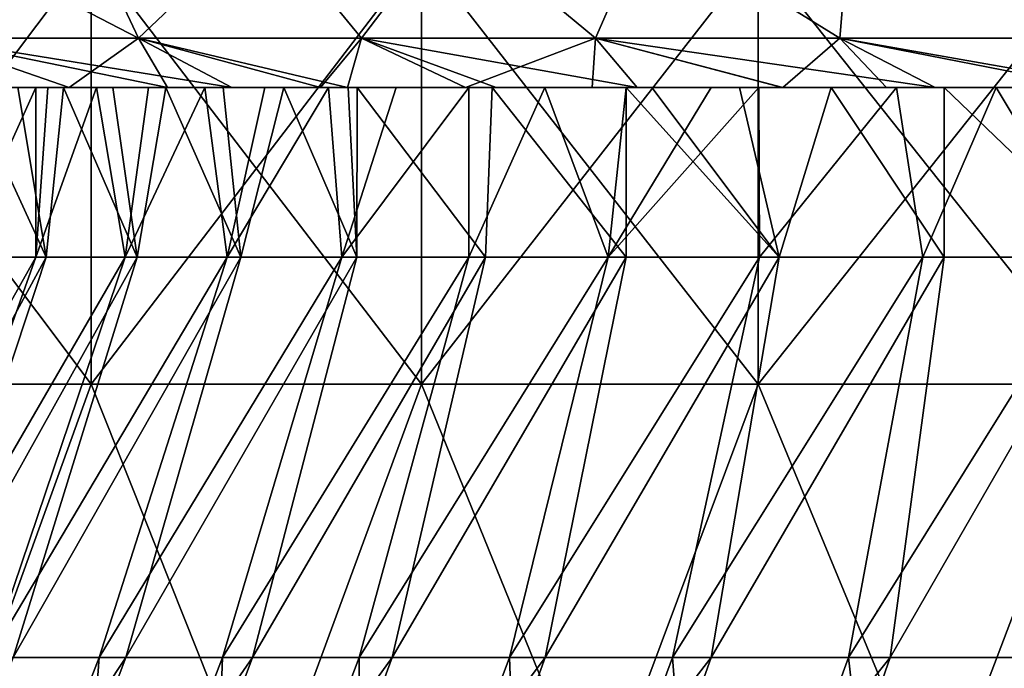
# Model space of a CAD drawing. Header units: inches. Extents: x -3.56 to 3.56, y -0.38 to 0.62.
# Tile 53 of 256: x -2.33 to -2.15, y 0.02 to 0.14. Entities that reach past the tile are written whole.
import ezdxf

# ---------------------------------------------------------------- set-up
doc = ezdxf.new("R2010")
doc.units = ezdxf.units.IN
doc.header["$LTSCALE"] = 65.185185
doc.header["$MEASUREMENT"] = 0
for name, color, linetype in [('10', 7, 'CONTINUOUS'), ('2', 7, 'CONTINUOUS'), ('52', 7, 'CONTINUOUS'), ('53', 7, 'CONTINUOUS'), ('54', 7, 'CONTINUOUS'), ('9', 7, 'CONTINUOUS')]:
    doc.layers.add(name, color=color, linetype=linetype)

msp = doc.modelspace()

# ---------------------------------------------------------------- linework, layer by layer
at = {"layer": '10', "color": 13, "linetype": 'Continuous', "true_color": 0xd67263}
for points in [[(-2.33851, 0.125, 0.41458), (-2.32522, 0.125, 0.48365), (-2.33946, 0.0935, 0.40935), (-2.33851, 0.125, 0.41458)], [(-2.33946, 0.0935, 0.40935), (-2.32522, 0.125, 0.48365), (-2.32523, 0.0935, 0.48366), (-2.33946, 0.0935, 0.40935)], [(-2.32329, 0.0935, -0.49288), (-2.33777, 0.125, -0.41882), (-2.33781, 0.0935, -0.41863), (-2.32329, 0.0935, -0.49288)], [(-2.32856, 0.125, -0.46734), (-2.33777, 0.125, -0.41882), (-2.32329, 0.0935, -0.49288), (-2.32856, 0.125, -0.46734)], [(-2.32012, 0.125, -0.50761), (-2.32856, 0.125, -0.46734), (-2.32329, 0.0935, -0.49288), (-2.32012, 0.125, -0.50761)], [(-2.32522, 0.125, 0.48365), (-2.32298, 0.125, 0.49433), (-2.32523, 0.0935, 0.48366), (-2.32522, 0.125, 0.48365)], [(-2.32298, 0.125, 0.49433), (-2.314, 0.125, 0.53482), (-2.32523, 0.0935, 0.48366), (-2.32298, 0.125, 0.49433)], [(-2.32523, 0.0935, 0.48366), (-2.314, 0.125, 0.53482), (-2.30865, 0.0935, 0.55747), (-2.32523, 0.0935, 0.48366)], [(-2.30642, 0.0935, -0.56663), (-2.32012, 0.125, -0.50761), (-2.32329, 0.0935, -0.49288), (-2.30642, 0.0935, -0.56663)], [(-2.31096, 0.125, -0.54778), (-2.32012, 0.125, -0.50761), (-2.30642, 0.0935, -0.56663), (-2.31096, 0.125, -0.54778)], [(-2.314, 0.125, 0.53482), (-2.30431, 0.125, 0.57512), (-2.30865, 0.0935, 0.55747), (-2.314, 0.125, 0.53482)], [(-2.30108, 0.125, -0.58785), (-2.31096, 0.125, -0.54778), (-2.30642, 0.0935, -0.56663), (-2.30108, 0.125, -0.58785)], [(-2.30431, 0.125, 0.57512), (-2.29389, 0.125, 0.61532), (-2.30865, 0.0935, 0.55747), (-2.30431, 0.125, 0.57512)], [(-2.30865, 0.0935, 0.55747), (-2.29389, 0.125, 0.61532), (-2.28972, 0.0935, 0.63072), (-2.30865, 0.0935, 0.55747)], [(-2.2872, 0.0935, -0.6398), (-2.30108, 0.125, -0.58785), (-2.30642, 0.0935, -0.56663), (-2.2872, 0.0935, -0.6398)], [(-2.2905, 0.125, -0.62778), (-2.30108, 0.125, -0.58785), (-2.2872, 0.0935, -0.6398), (-2.2905, 0.125, -0.62778)], [(-2.29389, 0.125, 0.61532), (-2.28276, 0.125, 0.65539), (-2.28972, 0.0935, 0.63072), (-2.29389, 0.125, 0.61532)], [(-2.27923, 0.125, -0.66755), (-2.2905, 0.125, -0.62778), (-2.2872, 0.0935, -0.6398), (-2.27923, 0.125, -0.66755)], [(-2.28276, 0.125, 0.65539), (-2.27092, 0.125, 0.6953), (-2.28972, 0.0935, 0.63072), (-2.28276, 0.125, 0.65539)], [(-2.28972, 0.0935, 0.63072), (-2.27092, 0.125, 0.6953), (-2.26847, 0.0935, 0.70333), (-2.28972, 0.0935, 0.63072)], [(-2.26566, 0.0935, -0.71233), (-2.27923, 0.125, -0.66755), (-2.2872, 0.0935, -0.6398), (-2.26566, 0.0935, -0.71233)], [(-2.26727, 0.125, -0.70711), (-2.27923, 0.125, -0.66755), (-2.26566, 0.0935, -0.71233), (-2.26727, 0.125, -0.70711)], [(-2.27092, 0.125, 0.6953), (-2.25838, 0.125, 0.735), (-2.26847, 0.0935, 0.70333), (-2.27092, 0.125, 0.6953)], [(-2.25838, 0.125, 0.735), (-2.24491, 0.125, 0.77519), (-2.26847, 0.0935, 0.70333), (-2.25838, 0.125, 0.735)], [(-2.26847, 0.0935, 0.70333), (-2.24491, 0.125, 0.77519), (-2.24492, 0.0935, 0.77523), (-2.26847, 0.0935, 0.70333)], [(-2.2656, 0.125, -0.71246), (-2.26727, 0.125, -0.70711), (-2.26566, 0.0935, -0.71233), (-2.2656, 0.125, -0.71246)], [(-2.24182, 0.0935, -0.78413), (-2.2656, 0.125, -0.71246), (-2.26566, 0.0935, -0.71233), (-2.24182, 0.0935, -0.78413)], [(-2.2406, 0.125, -0.7876), (-2.2656, 0.125, -0.71246), (-2.24182, 0.0935, -0.78413), (-2.2406, 0.125, -0.7876)], [(-2.24491, 0.125, 0.77519), (-2.23081, 0.125, 0.8149), (-2.24492, 0.0935, 0.77523), (-2.24491, 0.125, 0.77519)], [(-2.24492, 0.0935, 0.77523), (-2.23081, 0.125, 0.8149), (-2.21909, 0.0935, 0.84634), (-2.24492, 0.0935, 0.77523)], [(-2.21571, 0.0935, -0.85514), (-2.2406, 0.125, -0.7876), (-2.24182, 0.0935, -0.78413), (-2.21571, 0.0935, -0.85514)], [(-2.21572, 0.125, -0.85511), (-2.2406, 0.125, -0.7876), (-2.21571, 0.0935, -0.85514), (-2.21572, 0.125, -0.85511)], [(-2.23081, 0.125, 0.8149), (-2.21575, 0.125, 0.85503), (-2.21909, 0.0935, 0.84634), (-2.23081, 0.125, 0.8149)], [(-2.21575, 0.125, 0.85503), (-2.19999, 0.125, 0.89481), (-2.21909, 0.0935, 0.84634), (-2.21575, 0.125, 0.85503)], [(-2.19999, 0.125, 0.89481), (-2.19109, 0.125, 0.91636), (-2.21909, 0.0935, 0.84634), (-2.19999, 0.125, 0.89481)], [(-2.21909, 0.0935, 0.84634), (-2.19109, 0.125, 0.91636), (-2.191, 0.0935, 0.91659), (-2.21909, 0.0935, 0.84634)], [(-2.21097, 0.125, -0.86731), (-2.21572, 0.125, -0.85511), (-2.18735, 0.0935, -0.92527), (-2.21097, 0.125, -0.86731)], [(-2.18735, 0.0935, -0.92527), (-2.21572, 0.125, -0.85511), (-2.21571, 0.0935, -0.85514), (-2.18735, 0.0935, -0.92527)], [(-2.19472, 0.125, -0.9076), (-2.21097, 0.125, -0.86731), (-2.18735, 0.0935, -0.92527), (-2.19472, 0.125, -0.9076)], [(-2.17773, 0.125, -0.94764), (-2.19472, 0.125, -0.9076), (-2.18735, 0.0935, -0.92527), (-2.17773, 0.125, -0.94764)], [(-2.19109, 0.125, 0.91636), (-2.16558, 0.125, 0.97508), (-2.191, 0.0935, 0.91659), (-2.19109, 0.125, 0.91636)], [(-2.191, 0.0935, 0.91659), (-2.16558, 0.125, 0.97508), (-2.1607, 0.0935, 0.98591), (-2.191, 0.0935, 0.91659)], [(-2.15677, 0.0935, -0.99447), (-2.17773, 0.125, -0.94764), (-2.18735, 0.0935, -0.92527), (-2.15677, 0.0935, -0.99447)], [(-2.15672, 0.125, -0.99452), (-2.17773, 0.125, -0.94764), (-2.15677, 0.0935, -0.99447), (-2.15672, 0.125, -0.99452)], [(-2.16558, 0.125, 0.97508), (-2.14712, 0.125, 1.01508), (-2.1607, 0.0935, 0.98591), (-2.16558, 0.125, 0.97508)], [(-2.1607, 0.0935, 0.98591), (-2.14712, 0.125, 1.01508), (-2.1282, 0.0935, 1.05423), (-2.1607, 0.0935, 0.98591)], [(-2.124, 0.0935, -1.06266), (-2.15672, 0.125, -0.99452), (-2.15677, 0.0935, -0.99447), (-2.124, 0.0935, -1.06266)], [(-2.14107, 0.125, -1.02779), (-2.15672, 0.125, -0.99452), (-2.124, 0.0935, -1.06266), (-2.14107, 0.125, -1.02779)], [(-2.14712, 0.125, 1.01508), (-2.12792, 0.125, 1.05474), (-2.1282, 0.0935, 1.05423), (-2.14712, 0.125, 1.01508)]]:
    msp.add_3dface(points, dxfattribs=at)
at = {"layer": '2', "color": 13, "linetype": 'Continuous', "true_color": 0xd67263}
for points in [[(-2.31497, 0.06998, -2.70783), (-2.37511, 0.06998, -2.65523), (-2.31497, 0.15006, -2.70783), (-2.31497, 0.06998, -2.70783)], [(-2.31497, 0.15006, -2.70783), (-2.37511, 0.06998, -2.65523), (-2.37511, 0.15006, -2.65523), (-2.31497, 0.15006, -2.70783)], [(-2.37511, 0.06998, 2.65523), (-2.31497, 0.06998, 2.70783), (-2.37511, 0.15006, 2.65523), (-2.37511, 0.06998, 2.65523)], [(-2.37511, 0.15006, 2.65523), (-2.31497, 0.06998, 2.70783), (-2.31497, 0.15006, 2.70783), (-2.37511, 0.15006, 2.65523)], [(-2.25366, 0.06998, -2.75906), (-2.31497, 0.06998, -2.70783), (-2.25366, 0.15006, -2.75906), (-2.25366, 0.06998, -2.75906)], [(-2.25366, 0.15006, -2.75906), (-2.31497, 0.06998, -2.70783), (-2.31497, 0.15006, -2.70783), (-2.25366, 0.15006, -2.75906)], [(-2.31497, 0.06998, 2.70783), (-2.25366, 0.06998, 2.75906), (-2.31497, 0.15006, 2.70783), (-2.31497, 0.06998, 2.70783)], [(-2.31497, 0.15006, 2.70783), (-2.25366, 0.06998, 2.75906), (-2.25366, 0.15006, 2.75906), (-2.31497, 0.15006, 2.70783)], [(-2.19122, 0.06998, -2.80891), (-2.25366, 0.06998, -2.75906), (-2.19122, 0.15006, -2.80891), (-2.19122, 0.06998, -2.80891)], [(-2.19122, 0.15006, -2.80891), (-2.25366, 0.06998, -2.75906), (-2.25366, 0.15006, -2.75906), (-2.19122, 0.15006, -2.80891)], [(-2.25366, 0.06998, 2.75906), (-2.19122, 0.06998, 2.80891), (-2.25366, 0.15006, 2.75906), (-2.25366, 0.06998, 2.75906)], [(-2.25366, 0.15006, 2.75906), (-2.19122, 0.06998, 2.80891), (-2.19122, 0.15006, 2.80891), (-2.25366, 0.15006, 2.75906)], [(-2.12768, 0.06998, -2.85734), (-2.19122, 0.06998, -2.80891), (-2.12768, 0.15006, -2.85734), (-2.12768, 0.06998, -2.85734)], [(-2.12768, 0.15006, -2.85734), (-2.19122, 0.06998, -2.80891), (-2.19122, 0.15006, -2.80891), (-2.12768, 0.15006, -2.85734)], [(-2.19122, 0.06998, 2.80891), (-2.12768, 0.06998, 2.85734), (-2.19122, 0.15006, 2.80891), (-2.19122, 0.06998, 2.80891)], [(-2.19122, 0.15006, 2.80891), (-2.12768, 0.06998, 2.85734), (-2.12768, 0.15006, 2.85734), (-2.19122, 0.15006, 2.80891)], [(-2.31497, 0.06998, -2.70783), (-2.34391, -0.0101, -2.68282), (-2.37511, 0.06998, -2.65523), (-2.31497, 0.06998, -2.70783)], [(-2.37511, 0.06998, 2.65523), (-2.34391, -0.0101, 2.68282), (-2.31497, 0.06998, 2.70783), (-2.37511, 0.06998, 2.65523)], [(-2.28312, -0.0101, -2.73473), (-2.34391, -0.0101, -2.68282), (-2.31497, 0.06998, -2.70783), (-2.28312, -0.0101, -2.73473)], [(-2.34391, -0.0101, 2.68282), (-2.28312, -0.0101, 2.73473), (-2.31497, 0.06998, 2.70783), (-2.34391, -0.0101, 2.68282)], [(-2.25366, 0.06998, -2.75906), (-2.28312, -0.0101, -2.73473), (-2.31497, 0.06998, -2.70783), (-2.25366, 0.06998, -2.75906)], [(-2.31497, 0.06998, 2.70783), (-2.28312, -0.0101, 2.73473), (-2.25366, 0.06998, 2.75906), (-2.31497, 0.06998, 2.70783)], [(-2.22118, -0.0101, -2.78527), (-2.28312, -0.0101, -2.73473), (-2.25366, 0.06998, -2.75906), (-2.22118, -0.0101, -2.78527)], [(-2.28312, -0.0101, 2.73473), (-2.22118, -0.0101, 2.78527), (-2.25366, 0.06998, 2.75906), (-2.28312, -0.0101, 2.73473)], [(-2.19122, 0.06998, -2.80891), (-2.22118, -0.0101, -2.78527), (-2.25366, 0.06998, -2.75906), (-2.19122, 0.06998, -2.80891)], [(-2.25366, 0.06998, 2.75906), (-2.22118, -0.0101, 2.78527), (-2.19122, 0.06998, 2.80891), (-2.25366, 0.06998, 2.75906)], [(-2.15813, -0.0101, -2.83441), (-2.22118, -0.0101, -2.78527), (-2.19122, 0.06998, -2.80891), (-2.15813, -0.0101, -2.83441)], [(-2.22118, -0.0101, 2.78527), (-2.15813, -0.0101, 2.83441), (-2.19122, 0.06998, 2.80891), (-2.22118, -0.0101, 2.78527)], [(-2.12768, 0.06998, -2.85734), (-2.15813, -0.0101, -2.83441), (-2.19122, 0.06998, -2.80891), (-2.12768, 0.06998, -2.85734)], [(-2.19122, 0.06998, 2.80891), (-2.15813, -0.0101, 2.83441), (-2.12768, 0.06998, 2.85734), (-2.19122, 0.06998, 2.80891)], [(-2.09398, -0.0101, -2.88212), (-2.15813, -0.0101, -2.83441), (-2.12768, 0.06998, -2.85734), (-2.09398, -0.0101, -2.88212)], [(-2.15813, -0.0101, 2.83441), (-2.09398, -0.0101, 2.88212), (-2.12768, 0.06998, 2.85734), (-2.15813, -0.0101, 2.83441)]]:
    msp.add_3dface(points, dxfattribs=at)
at = {"layer": '52', "color": 13, "linetype": 'Continuous', "true_color": 0xd67263}
for points in [[(-2.31654, 0.15625, -1.36245), (-2.34879, 0.15625, -1.30608), (-2.30617, 0.13415, -1.36202), (-2.31654, 0.15625, -1.36245)], [(-2.30617, 0.13415, -1.36202), (-2.34879, 0.15625, -1.30608), (-2.34552, 0.13415, -1.29309), (-2.30617, 0.13415, -1.36202)], [(-2.28295, 0.15625, -1.41803), (-2.31654, 0.15625, -1.36245), (-2.30617, 0.13415, -1.36202), (-2.28295, 0.15625, -1.41803)], [(-2.2648, 0.13415, -1.42976), (-2.28295, 0.15625, -1.41803), (-2.30617, 0.13415, -1.36202), (-2.2648, 0.13415, -1.42976)], [(-2.24801, 0.15625, -1.47278), (-2.28295, 0.15625, -1.41803), (-2.2648, 0.13415, -1.42976), (-2.24801, 0.15625, -1.47278)], [(-2.22144, 0.13415, -1.49625), (-2.24801, 0.15625, -1.47278), (-2.2648, 0.13415, -1.42976), (-2.22144, 0.13415, -1.49625)], [(-2.21177, 0.15625, -1.52667), (-2.24801, 0.15625, -1.47278), (-2.22144, 0.13415, -1.49625), (-2.21177, 0.15625, -1.52667)], [(-2.17612, 0.13415, -1.56142), (-2.21177, 0.15625, -1.52667), (-2.22144, 0.13415, -1.49625), (-2.17612, 0.13415, -1.56142)], [(-2.17423, 0.15625, -1.57967), (-2.21177, 0.15625, -1.52667), (-2.17612, 0.13415, -1.56142), (-2.17423, 0.15625, -1.57967)], [(-2.1289, 0.13415, -1.62522), (-2.17423, 0.15625, -1.57967), (-2.17612, 0.13415, -1.56142), (-2.1289, 0.13415, -1.62522)], [(-2.13543, 0.15625, -1.63175), (-2.17423, 0.15625, -1.57967), (-2.1289, 0.13415, -1.62522), (-2.13543, 0.15625, -1.63175)], [(-2.30082, 0.125, -1.32732), (-2.28884, 0.125, -1.34789), (-2.34552, 0.13415, -1.29309), (-2.30082, 0.125, -1.32732)], [(-2.28884, 0.125, -1.34789), (-2.30617, 0.13415, -1.36202), (-2.34552, 0.13415, -1.29309), (-2.28884, 0.125, -1.34789)], [(-2.33412, 0.125, -1.26783), (-2.30082, 0.125, -1.32732), (-2.34552, 0.13415, -1.29309), (-2.33412, 0.125, -1.26783)], [(-2.28884, 0.125, -1.34789), (-2.26744, 0.125, -1.3836), (-2.30617, 0.13415, -1.36202), (-2.28884, 0.125, -1.34789)], [(-2.26744, 0.125, -1.3836), (-2.2648, 0.13415, -1.42976), (-2.30617, 0.13415, -1.36202), (-2.26744, 0.125, -1.3836)], [(-2.26744, 0.125, -1.3836), (-2.24552, 0.125, -1.41891), (-2.2648, 0.13415, -1.42976), (-2.26744, 0.125, -1.3836)], [(-2.23985, 0.125, -1.42785), (-2.21371, 0.125, -1.46804), (-2.2648, 0.13415, -1.42976), (-2.23985, 0.125, -1.42785)], [(-2.21371, 0.125, -1.46804), (-2.22144, 0.13415, -1.49625), (-2.2648, 0.13415, -1.42976), (-2.21371, 0.125, -1.46804)], [(-2.24552, 0.125, -1.41891), (-2.23985, 0.125, -1.42785), (-2.2648, 0.13415, -1.42976), (-2.24552, 0.125, -1.41891)], [(-2.18679, 0.125, -1.50783), (-2.15841, 0.125, -1.54817), (-2.22144, 0.13415, -1.49625), (-2.18679, 0.125, -1.50783)], [(-2.15841, 0.125, -1.54817), (-2.17612, 0.13415, -1.56142), (-2.22144, 0.13415, -1.49625), (-2.15841, 0.125, -1.54817)], [(-2.21371, 0.125, -1.46804), (-2.18679, 0.125, -1.50783), (-2.22144, 0.13415, -1.49625), (-2.21371, 0.125, -1.46804)], [(-2.12927, 0.125, -1.588), (-2.12403, 0.125, -1.595), (-2.17612, 0.13415, -1.56142), (-2.12927, 0.125, -1.588)], [(-2.15841, 0.125, -1.54817), (-2.12927, 0.125, -1.588), (-2.17612, 0.13415, -1.56142), (-2.15841, 0.125, -1.54817)], [(-2.12403, 0.125, -1.595), (-2.1289, 0.13415, -1.62522), (-2.17612, 0.13415, -1.56142), (-2.12403, 0.125, -1.595)]]:
    msp.add_3dface(points, dxfattribs=at)
at = {"layer": '53', "color": 13, "linetype": 'Continuous', "true_color": 0xd67263}
for points in [[(-2.34879, 0.15625, 1.30608), (-2.31654, 0.15625, 1.36245), (-2.34552, 0.13415, 1.29309), (-2.34879, 0.15625, 1.30608)], [(-2.34552, 0.13415, 1.29309), (-2.31654, 0.15625, 1.36245), (-2.30617, 0.13415, 1.36202), (-2.34552, 0.13415, 1.29309)], [(-2.31654, 0.15625, 1.36245), (-2.28295, 0.15625, 1.41803), (-2.30617, 0.13415, 1.36202), (-2.31654, 0.15625, 1.36245)], [(-2.30617, 0.13415, 1.36202), (-2.28295, 0.15625, 1.41803), (-2.2648, 0.13415, 1.42976), (-2.30617, 0.13415, 1.36202)], [(-2.28295, 0.15625, 1.41803), (-2.24801, 0.15625, 1.47278), (-2.2648, 0.13415, 1.42976), (-2.28295, 0.15625, 1.41803)], [(-2.2648, 0.13415, 1.42976), (-2.24801, 0.15625, 1.47278), (-2.22144, 0.13415, 1.49625), (-2.2648, 0.13415, 1.42976)], [(-2.24801, 0.15625, 1.47278), (-2.21177, 0.15625, 1.52667), (-2.22144, 0.13415, 1.49625), (-2.24801, 0.15625, 1.47278)], [(-2.22144, 0.13415, 1.49625), (-2.21177, 0.15625, 1.52667), (-2.17612, 0.13415, 1.56142), (-2.22144, 0.13415, 1.49625)], [(-2.21177, 0.15625, 1.52667), (-2.17423, 0.15625, 1.57967), (-2.17612, 0.13415, 1.56142), (-2.21177, 0.15625, 1.52667)], [(-2.17612, 0.13415, 1.56142), (-2.17423, 0.15625, 1.57967), (-2.1289, 0.13415, 1.62522), (-2.17612, 0.13415, 1.56142)], [(-2.17423, 0.15625, 1.57967), (-2.13543, 0.15625, 1.63175), (-2.1289, 0.13415, 1.62522), (-2.17423, 0.15625, 1.57967)], [(-2.31904, 0.125, 1.29521), (-2.3525, 0.125, 1.23341), (-2.34552, 0.13415, 1.29309), (-2.31904, 0.125, 1.29521)], [(-2.31904, 0.125, 1.29521), (-2.34552, 0.13415, 1.29309), (-2.30617, 0.13415, 1.36202), (-2.31904, 0.125, 1.29521)], [(-2.30082, 0.125, 1.32732), (-2.31904, 0.125, 1.29521), (-2.30617, 0.13415, 1.36202), (-2.30082, 0.125, 1.32732)], [(-2.27244, 0.125, 1.37537), (-2.30082, 0.125, 1.32732), (-2.30617, 0.13415, 1.36202), (-2.27244, 0.125, 1.37537)], [(-2.27244, 0.125, 1.37537), (-2.30617, 0.13415, 1.36202), (-2.2648, 0.13415, 1.42976), (-2.27244, 0.125, 1.37537)], [(-2.24552, 0.125, 1.41891), (-2.27244, 0.125, 1.37537), (-2.2648, 0.13415, 1.42976), (-2.24552, 0.125, 1.41891)], [(-2.24552, 0.125, 1.41891), (-2.2648, 0.13415, 1.42976), (-2.22144, 0.13415, 1.49625), (-2.24552, 0.125, 1.41891)], [(-2.22206, 0.125, 1.45538), (-2.24552, 0.125, 1.41891), (-2.22144, 0.13415, 1.49625), (-2.22206, 0.125, 1.45538)], [(-2.18664, 0.125, 1.50805), (-2.22206, 0.125, 1.45538), (-2.22144, 0.13415, 1.49625), (-2.18664, 0.125, 1.50805)], [(-2.18664, 0.125, 1.50805), (-2.22144, 0.13415, 1.49625), (-2.17612, 0.13415, 1.56142), (-2.18664, 0.125, 1.50805)], [(-2.16747, 0.125, 1.53546), (-2.18664, 0.125, 1.50805), (-2.17612, 0.13415, 1.56142), (-2.16747, 0.125, 1.53546)], [(-2.12403, 0.125, 1.595), (-2.16747, 0.125, 1.53546), (-2.17612, 0.13415, 1.56142), (-2.12403, 0.125, 1.595)], [(-2.12403, 0.125, 1.595), (-2.17612, 0.13415, 1.56142), (-2.1289, 0.13415, 1.62522), (-2.12403, 0.125, 1.595)]]:
    msp.add_3dface(points, dxfattribs=at)
at = {"layer": '54', "color": 13, "linetype": 'Continuous', "true_color": 0xd67263}
for points in [[(-2.33946, 0.0935, 0.40935), (-2.32523, 0.0935, 0.48366), (-2.36695, 0.01924, 0.42469), (-2.33946, 0.0935, 0.40935)], [(-2.36695, 0.01924, 0.42469), (-2.32523, 0.0935, 0.48366), (-2.35167, 0.01924, 0.50246), (-2.36695, 0.01924, 0.42469)], [(-2.32329, 0.0935, -0.49288), (-2.33781, 0.0935, -0.41863), (-2.36372, 0.01924, -0.44236), (-2.32329, 0.0935, -0.49288)], [(-2.34786, 0.01924, -0.52001), (-2.32329, 0.0935, -0.49288), (-2.36372, 0.01924, -0.44236), (-2.34786, 0.01924, -0.52001)], [(-2.32523, 0.0935, 0.48366), (-2.30865, 0.0935, 0.55747), (-2.35167, 0.01924, 0.50246), (-2.32523, 0.0935, 0.48366)], [(-2.35167, 0.01924, 0.50246), (-2.30865, 0.0935, 0.55747), (-2.33384, 0.01924, 0.57968), (-2.35167, 0.01924, 0.50246)], [(-2.30642, 0.0935, -0.56663), (-2.32329, 0.0935, -0.49288), (-2.34786, 0.01924, -0.52001), (-2.30642, 0.0935, -0.56663)], [(-2.32945, 0.01924, -0.59709), (-2.30642, 0.0935, -0.56663), (-2.34786, 0.01924, -0.52001), (-2.32945, 0.01924, -0.59709)], [(-2.30865, 0.0935, 0.55747), (-2.28972, 0.0935, 0.63072), (-2.33384, 0.01924, 0.57968), (-2.30865, 0.0935, 0.55747)], [(-2.33384, 0.01924, 0.57968), (-2.28972, 0.0935, 0.63072), (-2.31347, 0.01924, 0.65627), (-2.33384, 0.01924, 0.57968)], [(-2.2872, 0.0935, -0.6398), (-2.30642, 0.0935, -0.56663), (-2.32945, 0.01924, -0.59709), (-2.2872, 0.0935, -0.6398)], [(-2.30851, 0.01924, -0.67353), (-2.2872, 0.0935, -0.6398), (-2.32945, 0.01924, -0.59709), (-2.30851, 0.01924, -0.67353)], [(-2.28972, 0.0935, 0.63072), (-2.26847, 0.0935, 0.70333), (-2.31347, 0.01924, 0.65627), (-2.28972, 0.0935, 0.63072)], [(-2.31347, 0.01924, 0.65627), (-2.26847, 0.0935, 0.70333), (-2.29059, 0.01924, 0.73215), (-2.31347, 0.01924, 0.65627)], [(-2.26566, 0.0935, -0.71233), (-2.2872, 0.0935, -0.6398), (-2.30851, 0.01924, -0.67353), (-2.26566, 0.0935, -0.71233)], [(-2.28506, 0.01924, -0.74923), (-2.26566, 0.0935, -0.71233), (-2.30851, 0.01924, -0.67353), (-2.28506, 0.01924, -0.74923)], [(-2.26847, 0.0935, 0.70333), (-2.24492, 0.0935, 0.77523), (-2.29059, 0.01924, 0.73215), (-2.26847, 0.0935, 0.70333)], [(-2.29059, 0.01924, 0.73215), (-2.24492, 0.0935, 0.77523), (-2.26522, 0.01924, 0.80723), (-2.29059, 0.01924, 0.73215)], [(-2.24182, 0.0935, -0.78413), (-2.26566, 0.0935, -0.71233), (-2.28506, 0.01924, -0.74923), (-2.24182, 0.0935, -0.78413)], [(-2.25913, 0.01924, -0.82412), (-2.24182, 0.0935, -0.78413), (-2.28506, 0.01924, -0.74923), (-2.25913, 0.01924, -0.82412)], [(-2.24492, 0.0935, 0.77523), (-2.21909, 0.0935, 0.84634), (-2.26522, 0.01924, 0.80723), (-2.24492, 0.0935, 0.77523)], [(-2.26522, 0.01924, 0.80723), (-2.21909, 0.0935, 0.84634), (-2.23739, 0.01924, 0.88144), (-2.26522, 0.01924, 0.80723)], [(-2.21571, 0.0935, -0.85514), (-2.24182, 0.0935, -0.78413), (-2.25913, 0.01924, -0.82412), (-2.21571, 0.0935, -0.85514)], [(-2.23074, 0.01924, -0.89812), (-2.21571, 0.0935, -0.85514), (-2.25913, 0.01924, -0.82412), (-2.23074, 0.01924, -0.89812)], [(-2.21909, 0.0935, 0.84634), (-2.191, 0.0935, 0.91659), (-2.23739, 0.01924, 0.88144), (-2.21909, 0.0935, 0.84634)], [(-2.23739, 0.01924, 0.88144), (-2.191, 0.0935, 0.91659), (-2.20713, 0.01924, 0.95468), (-2.23739, 0.01924, 0.88144)], [(-2.18735, 0.0935, -0.92527), (-2.21571, 0.0935, -0.85514), (-2.23074, 0.01924, -0.89812), (-2.18735, 0.0935, -0.92527)], [(-2.19994, 0.01924, -0.97114), (-2.18735, 0.0935, -0.92527), (-2.23074, 0.01924, -0.89812), (-2.19994, 0.01924, -0.97114)], [(-2.191, 0.0935, 0.91659), (-2.1607, 0.0935, 0.98591), (-2.20713, 0.01924, 0.95468), (-2.191, 0.0935, 0.91659)], [(-2.20713, 0.01924, 0.95468), (-2.1607, 0.0935, 0.98591), (-2.17447, 0.01924, 1.0269), (-2.20713, 0.01924, 0.95468)], [(-2.15677, 0.0935, -0.99447), (-2.18735, 0.0935, -0.92527), (-2.19994, 0.01924, -0.97114), (-2.15677, 0.0935, -0.99447)], [(-2.16674, 0.01924, -1.0431), (-2.15677, 0.0935, -0.99447), (-2.19994, 0.01924, -0.97114), (-2.16674, 0.01924, -1.0431)], [(-2.1607, 0.0935, 0.98591), (-2.1282, 0.0935, 1.05423), (-2.17447, 0.01924, 1.0269), (-2.1607, 0.0935, 0.98591)], [(-2.17447, 0.01924, 1.0269), (-2.1282, 0.0935, 1.05423), (-2.13945, 0.01924, 1.09799), (-2.17447, 0.01924, 1.0269)], [(-2.124, 0.0935, -1.06266), (-2.15677, 0.0935, -0.99447), (-2.16674, 0.01924, -1.0431), (-2.124, 0.0935, -1.06266)], [(-2.13119, 0.01924, -1.11394), (-2.124, 0.0935, -1.06266), (-2.16674, 0.01924, -1.0431), (-2.13119, 0.01924, -1.11394)], [(-2.30851, 0.01924, -0.67353), (-2.32945, 0.01924, -0.59709), (-2.35789, -0.0551, -0.60607), (-2.30851, 0.01924, -0.67353)], [(-2.33662, -0.0551, -0.68351), (-2.30851, 0.01924, -0.67353), (-2.35789, -0.0551, -0.60607), (-2.33662, -0.0551, -0.68351)], [(-2.33384, 0.01924, 0.57968), (-2.31347, 0.01924, 0.65627), (-2.34226, -0.0551, 0.66389), (-2.33384, 0.01924, 0.57968)], [(-2.34226, -0.0551, 0.66389), (-2.31347, 0.01924, 0.65627), (-2.31909, -0.0551, 0.74078), (-2.34226, -0.0551, 0.66389)], [(-2.28506, 0.01924, -0.74923), (-2.30851, 0.01924, -0.67353), (-2.33662, -0.0551, -0.68351), (-2.28506, 0.01924, -0.74923)], [(-2.3128, -0.0551, -0.7602), (-2.28506, 0.01924, -0.74923), (-2.33662, -0.0551, -0.68351), (-2.3128, -0.0551, -0.7602)], [(-2.31347, 0.01924, 0.65627), (-2.29059, 0.01924, 0.73215), (-2.31909, -0.0551, 0.74078), (-2.31347, 0.01924, 0.65627)], [(-2.31909, -0.0551, 0.74078), (-2.29059, 0.01924, 0.73215), (-2.2934, -0.0551, 0.81687), (-2.31909, -0.0551, 0.74078)], [(-2.25913, 0.01924, -0.82412), (-2.28506, 0.01924, -0.74923), (-2.3128, -0.0551, -0.7602), (-2.25913, 0.01924, -0.82412)], [(-2.28647, -0.0551, -0.83607), (-2.25913, 0.01924, -0.82412), (-2.3128, -0.0551, -0.7602), (-2.28647, -0.0551, -0.83607)], [(-2.29059, 0.01924, 0.73215), (-2.26522, 0.01924, 0.80723), (-2.2934, -0.0551, 0.81687), (-2.29059, 0.01924, 0.73215)], [(-2.2934, -0.0551, 0.81687), (-2.26522, 0.01924, 0.80723), (-2.26521, -0.0551, 0.89206), (-2.2934, -0.0551, 0.81687)], [(-2.23074, 0.01924, -0.89812), (-2.25913, 0.01924, -0.82412), (-2.28647, -0.0551, -0.83607), (-2.23074, 0.01924, -0.89812)], [(-2.25765, -0.0551, -0.91102), (-2.23074, 0.01924, -0.89812), (-2.28647, -0.0551, -0.83607), (-2.25765, -0.0551, -0.91102)], [(-2.26522, 0.01924, 0.80723), (-2.23739, 0.01924, 0.88144), (-2.26521, -0.0551, 0.89206), (-2.26522, 0.01924, 0.80723)], [(-2.26521, -0.0551, 0.89206), (-2.23739, 0.01924, 0.88144), (-2.23456, -0.0551, 0.96628), (-2.26521, -0.0551, 0.89206)], [(-2.19994, 0.01924, -0.97114), (-2.23074, 0.01924, -0.89812), (-2.25765, -0.0551, -0.91102), (-2.19994, 0.01924, -0.97114)], [(-2.22638, -0.0551, -0.98499), (-2.19994, 0.01924, -0.97114), (-2.25765, -0.0551, -0.91102), (-2.22638, -0.0551, -0.98499)], [(-2.23739, 0.01924, 0.88144), (-2.20713, 0.01924, 0.95468), (-2.23456, -0.0551, 0.96628), (-2.23739, 0.01924, 0.88144)], [(-2.23456, -0.0551, 0.96628), (-2.20713, 0.01924, 0.95468), (-2.20147, -0.0551, 1.03946), (-2.23456, -0.0551, 0.96628)], [(-2.16674, 0.01924, -1.0431), (-2.19994, 0.01924, -0.97114), (-2.22638, -0.0551, -0.98499), (-2.16674, 0.01924, -1.0431)], [(-2.19268, -0.0551, -1.05788), (-2.16674, 0.01924, -1.0431), (-2.22638, -0.0551, -0.98499), (-2.19268, -0.0551, -1.05788)], [(-2.20713, 0.01924, 0.95468), (-2.17447, 0.01924, 1.0269), (-2.20147, -0.0551, 1.03946), (-2.20713, 0.01924, 0.95468)], [(-2.20147, -0.0551, 1.03946), (-2.17447, 0.01924, 1.0269), (-2.16599, -0.0551, 1.1115), (-2.20147, -0.0551, 1.03946)], [(-2.13119, 0.01924, -1.11394), (-2.16674, 0.01924, -1.0431), (-2.19268, -0.0551, -1.05788), (-2.13119, 0.01924, -1.11394)], [(-2.1566, -0.0551, -1.12962), (-2.13119, 0.01924, -1.11394), (-2.19268, -0.0551, -1.05788), (-2.1566, -0.0551, -1.12962)], [(-2.17447, 0.01924, 1.0269), (-2.13945, 0.01924, 1.09799), (-2.16599, -0.0551, 1.1115), (-2.17447, 0.01924, 1.0269)], [(-2.16599, -0.0551, 1.1115), (-2.13945, 0.01924, 1.09799), (-2.12816, -0.0551, 1.18233), (-2.16599, -0.0551, 1.1115)], [(-2.09333, 0.01924, -1.18356), (-2.13119, 0.01924, -1.11394), (-2.1566, -0.0551, -1.12962), (-2.09333, 0.01924, -1.18356)], [(-2.11817, -0.0551, -1.20013), (-2.09333, 0.01924, -1.18356), (-2.1566, -0.0551, -1.12962), (-2.11817, -0.0551, -1.20013)]]:
    msp.add_3dface(points, dxfattribs=at)
at = {"layer": '9', "color": 13, "linetype": 'Continuous', "true_color": 0xd67263}
for points in [[(-2.32161, 0.125, 1.13481), (-2.35967, 0.125, 1.05473), (-2.40146, 0.125, 1.13517), (-2.32161, 0.125, 1.13481)], [(-2.32161, 0.125, 1.13481), (-2.40146, 0.125, 1.13517), (-2.36201, 0.125, 1.21509), (-2.32161, 0.125, 1.13481)], [(-2.31727, 0.125, 0.97465), (-2.34969, 0.125, 0.89457), (-2.39365, 0.125, 0.97465), (-2.31727, 0.125, 0.97465)], [(-2.31727, 0.125, 0.97465), (-2.39365, 0.125, 0.97465), (-2.35967, 0.125, 1.05473), (-2.31727, 0.125, 0.97465)], [(-2.32522, 0.125, 0.48365), (-2.33851, 0.125, 0.41458), (-2.39299, 0.125, 0.49417), (-2.32522, 0.125, 0.48365)], [(-2.32298, 0.125, 0.49433), (-2.32522, 0.125, 0.48365), (-2.39299, 0.125, 0.49417), (-2.32298, 0.125, 0.49433)], [(-2.32298, 0.125, 0.49433), (-2.39299, 0.125, 0.49417), (-2.37278, 0.125, 0.57425), (-2.32298, 0.125, 0.49433)], [(-2.31384, 0.125, -0.78711), (-2.36001, 0.125, -0.86719), (-2.38819, 0.125, -0.78711), (-2.31384, 0.125, -0.78711)], [(-2.31384, 0.125, -0.78711), (-2.38819, 0.125, -0.78711), (-2.33999, 0.125, -0.70703), (-2.31384, 0.125, -0.78711)], [(-2.30434, 0.125, 0.81449), (-2.32999, 0.125, 0.73441), (-2.37875, 0.125, 0.81449), (-2.30434, 0.125, 0.81449)], [(-2.30434, 0.125, 0.81449), (-2.37875, 0.125, 0.81449), (-2.34969, 0.125, 0.89457), (-2.30434, 0.125, 0.81449)], [(-2.31096, 0.125, -0.54778), (-2.36013, 0.125, -0.62695), (-2.37856, 0.125, -0.54687), (-2.31096, 0.125, -0.54778)], [(-2.31096, 0.125, -0.54778), (-2.37856, 0.125, -0.54687), (-2.32012, 0.125, -0.50761), (-2.31096, 0.125, -0.54778)], [(-2.32012, 0.125, -0.50761), (-2.37856, 0.125, -0.54687), (-2.32856, 0.125, -0.46734), (-2.32012, 0.125, -0.50761)], [(-2.29498, 0.125, -1.18751), (-2.3525, 0.125, -1.23341), (-2.37581, 0.125, -1.18789), (-2.29498, 0.125, -1.18751)], [(-2.29498, 0.125, -1.18751), (-2.37581, 0.125, -1.18789), (-2.33541, 0.125, -1.10743), (-2.29498, 0.125, -1.18751)], [(-2.314, 0.125, 0.53482), (-2.32298, 0.125, 0.49433), (-2.37278, 0.125, 0.57425), (-2.314, 0.125, 0.53482)], [(-2.30431, 0.125, 0.57512), (-2.314, 0.125, 0.53482), (-2.37278, 0.125, 0.57425), (-2.30431, 0.125, 0.57512)], [(-2.30431, 0.125, 0.57512), (-2.37278, 0.125, 0.57425), (-2.35211, 0.125, 0.65433), (-2.30431, 0.125, 0.57512)], [(-2.29427, 0.125, -1.02735), (-2.33541, 0.125, -1.10743), (-2.37126, 0.125, -1.02735), (-2.29427, 0.125, -1.02735)], [(-2.29427, 0.125, -1.02735), (-2.37126, 0.125, -1.02735), (-2.32904, 0.125, -0.94727), (-2.29427, 0.125, -1.02735)], [(-2.29717, 0.125, 1.21489), (-2.32161, 0.125, 1.13481), (-2.36201, 0.125, 1.21509), (-2.29717, 0.125, 1.21489)], [(-2.29717, 0.125, 1.21489), (-2.36201, 0.125, 1.21509), (-2.31904, 0.125, 1.29521), (-2.29717, 0.125, 1.21489)], [(-2.36201, 0.125, 1.21509), (-2.3525, 0.125, 1.23341), (-2.31904, 0.125, 1.29521), (-2.36201, 0.125, 1.21509)], [(-2.2905, 0.125, -0.62778), (-2.33999, 0.125, -0.70703), (-2.36013, 0.125, -0.62695), (-2.2905, 0.125, -0.62778)], [(-2.2905, 0.125, -0.62778), (-2.36013, 0.125, -0.62695), (-2.30108, 0.125, -0.58785), (-2.2905, 0.125, -0.62778)], [(-2.30108, 0.125, -0.58785), (-2.36013, 0.125, -0.62695), (-2.31096, 0.125, -0.54778), (-2.30108, 0.125, -0.58785)], [(-2.28531, 0.125, -0.86719), (-2.32904, 0.125, -0.94727), (-2.36001, 0.125, -0.86719), (-2.28531, 0.125, -0.86719)], [(-2.28531, 0.125, -0.86719), (-2.36001, 0.125, -0.86719), (-2.31384, 0.125, -0.78711), (-2.28531, 0.125, -0.86719)], [(-2.28241, 0.125, 1.05473), (-2.31727, 0.125, 0.97465), (-2.35967, 0.125, 1.05473), (-2.28241, 0.125, 1.05473)], [(-2.28241, 0.125, 1.05473), (-2.35967, 0.125, 1.05473), (-2.32161, 0.125, 1.13481), (-2.28241, 0.125, 1.05473)], [(-2.33412, 0.125, -1.26783), (-2.3525, 0.125, -1.23341), (-2.29498, 0.125, -1.18751), (-2.33412, 0.125, -1.26783)], [(-2.29389, 0.125, 0.61532), (-2.30431, 0.125, 0.57512), (-2.35211, 0.125, 0.65433), (-2.29389, 0.125, 0.61532)], [(-2.28276, 0.125, 0.65539), (-2.29389, 0.125, 0.61532), (-2.35211, 0.125, 0.65433), (-2.28276, 0.125, 0.65539)], [(-2.28276, 0.125, 0.65539), (-2.35211, 0.125, 0.65433), (-2.32999, 0.125, 0.73441), (-2.28276, 0.125, 0.65539)], [(-2.27454, 0.125, 0.89457), (-2.30434, 0.125, 0.81449), (-2.34969, 0.125, 0.89457), (-2.27454, 0.125, 0.89457)], [(-2.27454, 0.125, 0.89457), (-2.34969, 0.125, 0.89457), (-2.31727, 0.125, 0.97465), (-2.27454, 0.125, 0.89457)], [(-2.26727, 0.125, -0.70711), (-2.31384, 0.125, -0.78711), (-2.33999, 0.125, -0.70703), (-2.26727, 0.125, -0.70711)], [(-2.26727, 0.125, -0.70711), (-2.33999, 0.125, -0.70703), (-2.27923, 0.125, -0.66755), (-2.26727, 0.125, -0.70711)], [(-2.27923, 0.125, -0.66755), (-2.33999, 0.125, -0.70703), (-2.2905, 0.125, -0.62778), (-2.27923, 0.125, -0.66755)], [(-2.25702, 0.125, -1.10743), (-2.29498, 0.125, -1.18751), (-2.33541, 0.125, -1.10743), (-2.25702, 0.125, -1.10743)], [(-2.25702, 0.125, -1.10743), (-2.33541, 0.125, -1.10743), (-2.29427, 0.125, -1.02735), (-2.25702, 0.125, -1.10743)], [(-2.26859, 0.125, -1.26759), (-2.30082, 0.125, -1.32732), (-2.33412, 0.125, -1.26783), (-2.26859, 0.125, -1.26759)], [(-2.26859, 0.125, -1.26759), (-2.33412, 0.125, -1.26783), (-2.29498, 0.125, -1.18751), (-2.26859, 0.125, -1.26759)], [(-2.27092, 0.125, 0.6953), (-2.28276, 0.125, 0.65539), (-2.32999, 0.125, 0.73441), (-2.27092, 0.125, 0.6953)], [(-2.25838, 0.125, 0.735), (-2.27092, 0.125, 0.6953), (-2.32999, 0.125, 0.73441), (-2.25838, 0.125, 0.735)], [(-2.25838, 0.125, 0.735), (-2.32999, 0.125, 0.73441), (-2.30434, 0.125, 0.81449), (-2.25838, 0.125, 0.735)], [(-2.25288, 0.125, -0.94727), (-2.29427, 0.125, -1.02735), (-2.32904, 0.125, -0.94727), (-2.25288, 0.125, -0.94727)], [(-2.25288, 0.125, -0.94727), (-2.32904, 0.125, -0.94727), (-2.28531, 0.125, -0.86719), (-2.25288, 0.125, -0.94727)], [(-2.24275, 0.125, 1.13481), (-2.28241, 0.125, 1.05473), (-2.32161, 0.125, 1.13481), (-2.24275, 0.125, 1.13481)], [(-2.24275, 0.125, 1.13481), (-2.32161, 0.125, 1.13481), (-2.29717, 0.125, 1.21489), (-2.24275, 0.125, 1.13481)], [(-2.25291, 0.125, 1.29497), (-2.29717, 0.125, 1.21489), (-2.31904, 0.125, 1.29521), (-2.25291, 0.125, 1.29497)], [(-2.25291, 0.125, 1.29497), (-2.31904, 0.125, 1.29521), (-2.27244, 0.125, 1.37537), (-2.25291, 0.125, 1.29497)], [(-2.31904, 0.125, 1.29521), (-2.30082, 0.125, 1.32732), (-2.27244, 0.125, 1.37537), (-2.31904, 0.125, 1.29521)], [(-2.24088, 0.125, 0.97465), (-2.27454, 0.125, 0.89457), (-2.31727, 0.125, 0.97465), (-2.24088, 0.125, 0.97465)], [(-2.24088, 0.125, 0.97465), (-2.31727, 0.125, 0.97465), (-2.28241, 0.125, 1.05473), (-2.24088, 0.125, 0.97465)], [(-2.2406, 0.125, -0.7876), (-2.28531, 0.125, -0.86719), (-2.31384, 0.125, -0.78711), (-2.2406, 0.125, -0.7876)], [(-2.2406, 0.125, -0.7876), (-2.31384, 0.125, -0.78711), (-2.2656, 0.125, -0.71246), (-2.2406, 0.125, -0.7876)], [(-2.2656, 0.125, -0.71246), (-2.31384, 0.125, -0.78711), (-2.26727, 0.125, -0.70711), (-2.2656, 0.125, -0.71246)], [(-2.24491, 0.125, 0.77519), (-2.25838, 0.125, 0.735), (-2.30434, 0.125, 0.81449), (-2.24491, 0.125, 0.77519)], [(-2.23081, 0.125, 0.8149), (-2.24491, 0.125, 0.77519), (-2.30434, 0.125, 0.81449), (-2.23081, 0.125, 0.8149)], [(-2.23081, 0.125, 0.8149), (-2.30434, 0.125, 0.81449), (-2.27454, 0.125, 0.89457), (-2.23081, 0.125, 0.8149)], [(-2.28884, 0.125, -1.34789), (-2.30082, 0.125, -1.32732), (-2.26859, 0.125, -1.26759), (-2.28884, 0.125, -1.34789)], [(-2.23283, 0.125, 1.21489), (-2.24275, 0.125, 1.13481), (-2.29717, 0.125, 1.21489), (-2.23283, 0.125, 1.21489)], [(-2.23283, 0.125, 1.21489), (-2.29717, 0.125, 1.21489), (-2.25291, 0.125, 1.29497), (-2.23283, 0.125, 1.21489)], [(-2.21513, 0.125, -1.18751), (-2.26859, 0.125, -1.26759), (-2.29498, 0.125, -1.18751), (-2.21513, 0.125, -1.18751)], [(-2.21513, 0.125, -1.18751), (-2.29498, 0.125, -1.18751), (-2.25702, 0.125, -1.10743), (-2.21513, 0.125, -1.18751)], [(-2.21729, 0.125, -1.02735), (-2.25702, 0.125, -1.10743), (-2.29427, 0.125, -1.02735), (-2.21729, 0.125, -1.02735)], [(-2.21729, 0.125, -1.02735), (-2.29427, 0.125, -1.02735), (-2.25288, 0.125, -0.94727), (-2.21729, 0.125, -1.02735)], [(-2.28884, 0.125, -1.34789), (-2.22193, 0.125, -1.34767), (-2.26744, 0.125, -1.3836), (-2.28884, 0.125, -1.34789)], [(-2.22193, 0.125, -1.34767), (-2.28884, 0.125, -1.34789), (-2.26859, 0.125, -1.26759), (-2.22193, 0.125, -1.34767)], [(-2.21097, 0.125, -0.86731), (-2.25288, 0.125, -0.94727), (-2.28531, 0.125, -0.86719), (-2.21097, 0.125, -0.86731)], [(-2.21097, 0.125, -0.86731), (-2.28531, 0.125, -0.86719), (-2.21572, 0.125, -0.85511), (-2.21097, 0.125, -0.86731)], [(-2.21572, 0.125, -0.85511), (-2.28531, 0.125, -0.86719), (-2.2406, 0.125, -0.7876), (-2.21572, 0.125, -0.85511)], [(-2.20515, 0.125, 1.05473), (-2.24088, 0.125, 0.97465), (-2.28241, 0.125, 1.05473), (-2.20515, 0.125, 1.05473)], [(-2.20515, 0.125, 1.05473), (-2.28241, 0.125, 1.05473), (-2.24275, 0.125, 1.13481), (-2.20515, 0.125, 1.05473)], [(-2.21575, 0.125, 0.85503), (-2.23081, 0.125, 0.8149), (-2.27454, 0.125, 0.89457), (-2.21575, 0.125, 0.85503)], [(-2.19999, 0.125, 0.89481), (-2.21575, 0.125, 0.85503), (-2.27454, 0.125, 0.89457), (-2.19999, 0.125, 0.89481)], [(-2.19999, 0.125, 0.89481), (-2.27454, 0.125, 0.89457), (-2.24088, 0.125, 0.97465), (-2.19999, 0.125, 0.89481)], [(-2.20478, 0.125, 1.37505), (-2.25291, 0.125, 1.29497), (-2.27244, 0.125, 1.37537), (-2.20478, 0.125, 1.37505)], [(-2.20478, 0.125, 1.37505), (-2.27244, 0.125, 1.37537), (-2.22206, 0.125, 1.45538), (-2.20478, 0.125, 1.37505)], [(-2.27244, 0.125, 1.37537), (-2.24552, 0.125, 1.41891), (-2.22206, 0.125, 1.45538), (-2.27244, 0.125, 1.37537)], [(-2.2035, 0.125, -1.26759), (-2.22193, 0.125, -1.34767), (-2.26859, 0.125, -1.26759), (-2.2035, 0.125, -1.26759)], [(-2.2035, 0.125, -1.26759), (-2.26859, 0.125, -1.26759), (-2.21513, 0.125, -1.18751), (-2.2035, 0.125, -1.26759)], [(-2.22193, 0.125, -1.34767), (-2.24552, 0.125, -1.41891), (-2.26744, 0.125, -1.3836), (-2.22193, 0.125, -1.34767)], [(-2.17863, 0.125, -1.10743), (-2.21513, 0.125, -1.18751), (-2.25702, 0.125, -1.10743), (-2.17863, 0.125, -1.10743)], [(-2.17863, 0.125, -1.10743), (-2.25702, 0.125, -1.10743), (-2.21729, 0.125, -1.02735), (-2.17863, 0.125, -1.10743)], [(-2.18721, 0.125, 1.29497), (-2.23283, 0.125, 1.21489), (-2.25291, 0.125, 1.29497), (-2.18721, 0.125, 1.29497)], [(-2.18721, 0.125, 1.29497), (-2.25291, 0.125, 1.29497), (-2.20478, 0.125, 1.37505), (-2.18721, 0.125, 1.29497)], [(-2.17773, 0.125, -0.94764), (-2.21729, 0.125, -1.02735), (-2.25288, 0.125, -0.94727), (-2.17773, 0.125, -0.94764)], [(-2.17773, 0.125, -0.94764), (-2.25288, 0.125, -0.94727), (-2.19472, 0.125, -0.9076), (-2.17773, 0.125, -0.94764)], [(-2.19472, 0.125, -0.9076), (-2.25288, 0.125, -0.94727), (-2.21097, 0.125, -0.86731), (-2.19472, 0.125, -0.9076)], [(-2.23985, 0.125, -1.42785), (-2.24552, 0.125, -1.41891), (-2.22193, 0.125, -1.34767), (-2.23985, 0.125, -1.42785)], [(-2.16388, 0.125, 1.13481), (-2.20515, 0.125, 1.05473), (-2.24275, 0.125, 1.13481), (-2.16388, 0.125, 1.13481)], [(-2.16388, 0.125, 1.13481), (-2.24275, 0.125, 1.13481), (-2.16848, 0.125, 1.21489), (-2.16388, 0.125, 1.13481)], [(-2.16848, 0.125, 1.21489), (-2.24275, 0.125, 1.13481), (-2.23283, 0.125, 1.21489), (-2.16848, 0.125, 1.21489)], [(-2.19109, 0.125, 0.91636), (-2.19999, 0.125, 0.89481), (-2.24088, 0.125, 0.97465), (-2.19109, 0.125, 0.91636)], [(-2.16558, 0.125, 0.97508), (-2.19109, 0.125, 0.91636), (-2.24088, 0.125, 0.97465), (-2.16558, 0.125, 0.97508)], [(-2.16558, 0.125, 0.97508), (-2.24088, 0.125, 0.97465), (-2.20515, 0.125, 1.05473), (-2.16558, 0.125, 0.97508)], [(-2.17132, 0.125, -1.42775), (-2.21371, 0.125, -1.46804), (-2.23985, 0.125, -1.42785), (-2.17132, 0.125, -1.42775)], [(-2.17132, 0.125, -1.42775), (-2.23985, 0.125, -1.42785), (-2.22193, 0.125, -1.34767), (-2.17132, 0.125, -1.42775)], [(-2.16848, 0.125, 1.21489), (-2.23283, 0.125, 1.21489), (-2.18721, 0.125, 1.29497), (-2.16848, 0.125, 1.21489)], [(-2.15257, 0.125, 1.45513), (-2.20478, 0.125, 1.37505), (-2.22206, 0.125, 1.45538), (-2.15257, 0.125, 1.45513)], [(-2.15257, 0.125, 1.45513), (-2.22206, 0.125, 1.45538), (-2.16747, 0.125, 1.53546), (-2.15257, 0.125, 1.45513)], [(-2.22206, 0.125, 1.45538), (-2.18664, 0.125, 1.50805), (-2.16747, 0.125, 1.53546), (-2.22206, 0.125, 1.45538)], [(-2.15532, 0.125, -1.34767), (-2.17132, 0.125, -1.42775), (-2.22193, 0.125, -1.34767), (-2.15532, 0.125, -1.34767)], [(-2.15532, 0.125, -1.34767), (-2.22193, 0.125, -1.34767), (-2.2035, 0.125, -1.26759), (-2.15532, 0.125, -1.34767)], [(-2.14107, 0.125, -1.02779), (-2.17863, 0.125, -1.10743), (-2.21729, 0.125, -1.02735), (-2.14107, 0.125, -1.02779)], [(-2.14107, 0.125, -1.02779), (-2.21729, 0.125, -1.02735), (-2.15672, 0.125, -0.99452), (-2.14107, 0.125, -1.02779)], [(-2.15672, 0.125, -0.99452), (-2.21729, 0.125, -1.02735), (-2.17773, 0.125, -0.94764), (-2.15672, 0.125, -0.99452)], [(-2.13527, 0.125, -1.18751), (-2.2035, 0.125, -1.26759), (-2.21513, 0.125, -1.18751), (-2.13527, 0.125, -1.18751)], [(-2.13527, 0.125, -1.18751), (-2.21513, 0.125, -1.18751), (-2.17863, 0.125, -1.10743), (-2.13527, 0.125, -1.18751)], [(-2.18679, 0.125, -1.50783), (-2.21371, 0.125, -1.46804), (-2.17132, 0.125, -1.42775), (-2.18679, 0.125, -1.50783)], [(-2.14712, 0.125, 1.01508), (-2.16558, 0.125, 0.97508), (-2.20515, 0.125, 1.05473), (-2.14712, 0.125, 1.01508)], [(-2.12792, 0.125, 1.05474), (-2.14712, 0.125, 1.01508), (-2.20515, 0.125, 1.05473), (-2.12792, 0.125, 1.05474)], [(-2.12792, 0.125, 1.05474), (-2.20515, 0.125, 1.05473), (-2.16388, 0.125, 1.13481), (-2.12792, 0.125, 1.05474)], [(-2.13756, 0.125, 1.37505), (-2.18721, 0.125, 1.29497), (-2.20478, 0.125, 1.37505), (-2.13756, 0.125, 1.37505)], [(-2.13756, 0.125, 1.37505), (-2.20478, 0.125, 1.37505), (-2.15257, 0.125, 1.45513), (-2.13756, 0.125, 1.37505)], [(-2.13841, 0.125, -1.26759), (-2.15532, 0.125, -1.34767), (-2.2035, 0.125, -1.26759), (-2.13841, 0.125, -1.26759)], [(-2.13841, 0.125, -1.26759), (-2.2035, 0.125, -1.26759), (-2.13527, 0.125, -1.18751), (-2.13841, 0.125, -1.26759)], [(-2.1215, 0.125, 1.29497), (-2.16848, 0.125, 1.21489), (-2.18721, 0.125, 1.29497), (-2.1215, 0.125, 1.29497)], [(-2.1215, 0.125, 1.29497), (-2.18721, 0.125, 1.29497), (-2.13756, 0.125, 1.37505), (-2.1215, 0.125, 1.29497)], [(-2.1164, 0.125, -1.50783), (-2.15841, 0.125, -1.54817), (-2.18679, 0.125, -1.50783), (-2.1164, 0.125, -1.50783)], [(-2.1164, 0.125, -1.50783), (-2.18679, 0.125, -1.50783), (-2.17132, 0.125, -1.42775), (-2.1164, 0.125, -1.50783)], [(-2.10081, 0.125, -1.10778), (-2.13527, 0.125, -1.18751), (-2.17863, 0.125, -1.10743), (-2.10081, 0.125, -1.10778)], [(-2.10081, 0.125, -1.10778), (-2.17863, 0.125, -1.10743), (-2.1213, 0.125, -1.068), (-2.10081, 0.125, -1.10778)], [(-2.1213, 0.125, -1.068), (-2.17863, 0.125, -1.10743), (-2.14107, 0.125, -1.02779), (-2.1213, 0.125, -1.068)], [(-2.10297, 0.125, -1.42775), (-2.1164, 0.125, -1.50783), (-2.17132, 0.125, -1.42775), (-2.10297, 0.125, -1.42775)], [(-2.10297, 0.125, -1.42775), (-2.17132, 0.125, -1.42775), (-2.15532, 0.125, -1.34767), (-2.10297, 0.125, -1.42775)], [(-2.10414, 0.125, 1.21489), (-2.16388, 0.125, 1.13481), (-2.16848, 0.125, 1.21489), (-2.10414, 0.125, 1.21489)], [(-2.10414, 0.125, 1.21489), (-2.16848, 0.125, 1.21489), (-2.1215, 0.125, 1.29497), (-2.10414, 0.125, 1.21489)], [(-2.09597, 0.125, 1.53521), (-2.15257, 0.125, 1.45513), (-2.16747, 0.125, 1.53546), (-2.09597, 0.125, 1.53521)], [(-2.09597, 0.125, 1.53521), (-2.16747, 0.125, 1.53546), (-2.10845, 0.125, 1.61554), (-2.09597, 0.125, 1.53521)], [(-2.16747, 0.125, 1.53546), (-2.12403, 0.125, 1.595), (-2.10845, 0.125, 1.61554), (-2.16747, 0.125, 1.53546)], [(-2.10733, 0.125, 1.09532), (-2.12792, 0.125, 1.05474), (-2.16388, 0.125, 1.13481), (-2.10733, 0.125, 1.09532)], [(-2.08599, 0.125, 1.13544), (-2.10733, 0.125, 1.09532), (-2.16388, 0.125, 1.13481), (-2.08599, 0.125, 1.13544)], [(-2.08599, 0.125, 1.13544), (-2.16388, 0.125, 1.13481), (-2.10414, 0.125, 1.21489), (-2.08599, 0.125, 1.13544)], [(-2.12927, 0.125, -1.588), (-2.15841, 0.125, -1.54817), (-2.1164, 0.125, -1.50783), (-2.12927, 0.125, -1.588)], [(-2.08871, 0.125, -1.34767), (-2.10297, 0.125, -1.42775), (-2.15532, 0.125, -1.34767), (-2.08871, 0.125, -1.34767)], [(-2.08871, 0.125, -1.34767), (-2.15532, 0.125, -1.34767), (-2.13841, 0.125, -1.26759), (-2.08871, 0.125, -1.34767)], [(-2.08354, 0.125, 1.45513), (-2.13756, 0.125, 1.37505), (-2.15257, 0.125, 1.45513), (-2.08354, 0.125, 1.45513)], [(-2.08354, 0.125, 1.45513), (-2.15257, 0.125, 1.45513), (-2.09597, 0.125, 1.53521), (-2.08354, 0.125, 1.45513)]]:
    msp.add_3dface(points, dxfattribs=at)

doc.saveas('drawing.dxf')
